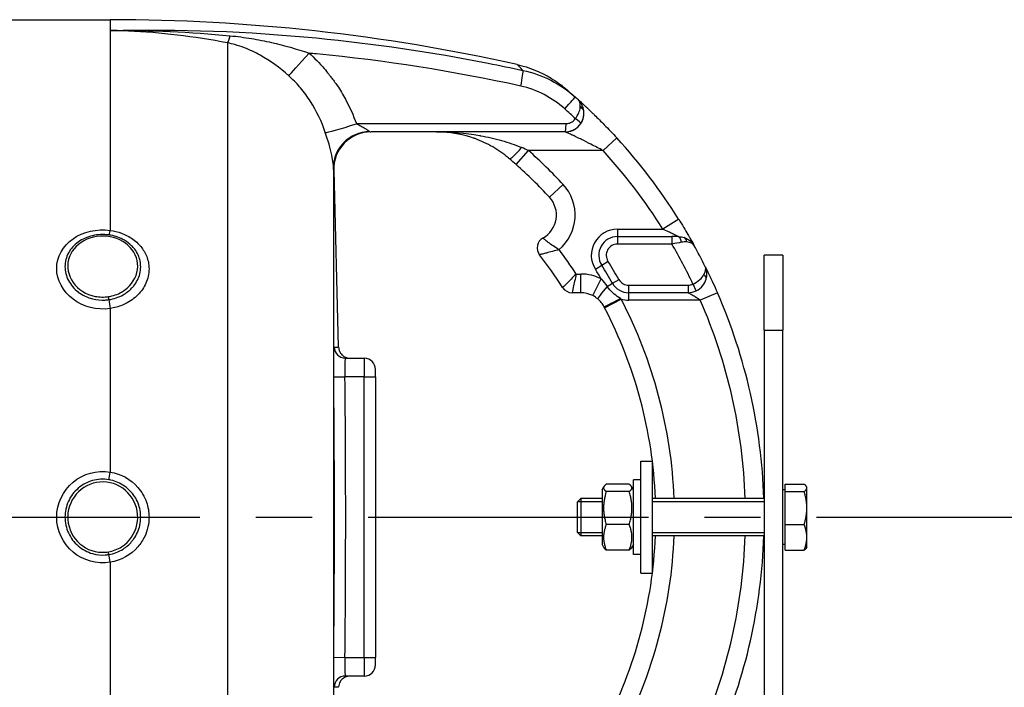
# Model space of a CAD drawing. Header units: millimetres. Extents: x -309 to 8091, y -6405 to -465.
# Tile 56 of 57: x 7308 to 7572, y -2633 to -2454. Entities that reach past the tile are written whole.
import ezdxf

# ---------------------------------------------------------------- set-up
doc = ezdxf.new("R2010")
doc.units = ezdxf.units.MM
doc.header["$LTSCALE"] = 20
doc.linetypes.add('MITTE', pattern=[2, 1.25, -0.25, 0.25, -0.25])
doc.layers.add('02-LINIE-035', color=2, linetype='CONTINUOUS')
doc.layers.add('05-ACHSE', color=1, linetype='MITTE')

msp = doc.modelspace()

# ---------------------------------------------------------------- linework, layer by layer
at = {"layer": '02-LINIE-035'}
for p, q in [((7090.22, -2454.19), (7332.3, -2454.19)), ((7332.3, -2454.19), (7332.3, -2457.06)), ((7332.3, -2457.06), (7332.3, -2510.52)), ((7363.72, -2460.4), (7363.72, -2713.98)), ((7454.05, -2484.19), (7402.1, -2484.19)), ((7454.06, -2484.19), (7454.05, -2484.19)), ((7467.86, -2485.81), (7464.17, -2489.19)), ((7440.92, -2492.93), (7444.23, -2489.19)), ((7464.17, -2489.19), (7444.23, -2489.19)), ((7392.06, -2493.73), (7392.06, -2680.65)), ((7392.1, -2494.45), (7392.19, -2494.45)), ((7393.42, -2541.65), (7392.19, -2494.4)), ((7449.85, -2501.68), (7453.52, -2498.29)), ((7484.41, -2507.54), (7480.17, -2510.19)), ((7468.03, -2510.19), (7468.03, -2512.19)), ((7468.03, -2510.19), (7480.17, -2510.19)), ((7468.03, -2512.19), (7468.03, -2514.19)), ((7468.03, -2512.19), (7482.59, -2512.19)), ((7482.59, -2512.19), (7482.59, -2514.19)), ((7484.29, -2512.19), (7482.59, -2512.19)), ((7482.59, -2514.19), (7468.03, -2514.19)), ((7512.3, -2517.19), (7507.3, -2517.19)), ((7507.3, -2537.19), (7507.3, -2517.19)), ((7512.3, -2517.19), (7512.3, -2537.19)), ((7462.12, -2520.93), (7463.81, -2519.86)), ((7463.81, -2519.86), (7465.5, -2518.8)), ((7456.98, -2522.19), (7458.23, -2522.19)), ((7458.23, -2527.19), (7458.23, -2522.19)), ((7461.42, -2527.96), (7463.7, -2523.51)), ((7466.7, -2524.67), (7468.44, -2523.68)), ((7465.27, -2525.49), (7466.7, -2524.67)), ((7471.04, -2527.19), (7471.04, -2525.19)), ((7471.04, -2525.19), (7486.92, -2525.19)), ((7486.92, -2525.19), (7486.92, -2527.19)), ((7489.11, -2526.69), (7488.24, -2524.89)), ((7458.23, -2527.19), (7455.89, -2527.19)), ((7464.57, -2531.2), (7469, -2528.89)), ((7486.92, -2527.19), (7471.04, -2527.19)), ((7471.04, -2529.19), (7471.04, -2527.19)), ((7494.78, -2527.19), (7490.2, -2529.19)), ((7332.3, -2531.42), (7332.3, -2575.13)), ((7490.2, -2529.19), (7471.04, -2529.19)), ((7507.3, -2537.19), (7512.3, -2537.19)), ((7507.3, -2537.19), (7507.3, -2805.19)), ((7512.3, -2805.19), (7512.3, -2537.19)), ((7395.21, -2544.69), (7400.3, -2544.69)), ((7400.3, -2544.69), (7400.3, -2549.69)), ((7392.11, -2549.72), (7395.11, -2549.69)), ((7400.3, -2549.69), (7395.11, -2549.69)), ((7400.3, -2624.69), (7400.3, -2549.69)), ((7400.3, -2549.69), (7403.3, -2549.69)), ((7403.3, -2549.69), (7403.3, -2547.69)), ((7403.3, -2549.69), (7403.3, -2624.69)), ((7474.3, -2602.19), (7474.3, -2572.19)), ((7474.3, -2572.19), (7477.3, -2572.19)), ((7477.3, -2572.19), (7477.3, -2602.19)), ((7463.9, -2579.89), (7464.42, -2579)), ((7471.19, -2578.39), (7465.02, -2578.39)), ((7472.3, -2579.89), (7471.79, -2579)), ((7472.3, -2597.19), (7472.3, -2577.19)), ((7474.3, -2577.19), (7472.3, -2577.19)), ((7512.9, -2580.36), (7512.9, -2578.39)), ((7512.9, -2578.39), (7517.99, -2578.39)), ((7518.7, -2579.19), (7518.59, -2579)), ((7463.9, -2579.89), (7463.9, -2594.49)), ((7471.19, -2580.36), (7465.02, -2580.36)), ((7512.9, -2579.88), (7512.3, -2579.88)), ((7512.9, -2589.17), (7512.9, -2580.36)), ((7512.9, -2580.36), (7517.99, -2580.36)), ((7518.7, -2579.38), (7518.7, -2579.19)), ((7518.7, -2584.77), (7518.7, -2579.38)), ((7457.3, -2583.11), (7458.22, -2582.19)), ((7457.3, -2591.27), (7457.3, -2583.11)), ((7463.9, -2583.09), (7457.33, -2583.09)), ((7458.22, -2582.19), (7458.22, -2592.19)), ((7463.9, -2582.19), (7458.22, -2582.19)), ((7507.3, -2582.19), (7477.3, -2582.19)), ((7507.3, -2583.09), (7477.3, -2583.09)), ((7518.7, -2592.58), (7518.7, -2584.77)), ((7471.19, -2589.17), (7465.02, -2589.17)), ((7512.9, -2589.17), (7517.99, -2589.17)), ((7512.9, -2596), (7512.9, -2589.17)), ((7457.3, -2591.27), (7458.22, -2592.19)), ((7457.33, -2591.3), (7463.9, -2591.3)), ((7463.9, -2592.19), (7458.22, -2592.19)), ((7477.3, -2591.3), (7507.3, -2591.3)), ((7507.3, -2592.19), (7477.3, -2592.19)), ((7463.9, -2594.49), (7464.42, -2595.38)), ((7472.3, -2594.49), (7471.79, -2595.38)), ((7512.9, -2594.51), (7512.3, -2594.51)), ((7518.7, -2595.19), (7518.7, -2592.58)), ((7471.19, -2596), (7465.02, -2596)), ((7474.3, -2597.19), (7472.3, -2597.19)), ((7512.9, -2596), (7517.99, -2596)), ((7518.7, -2595.19), (7518.59, -2595.38)), ((7332.3, -2599.26), (7332.3, -2642.97)), ((7474.3, -2602.19), (7477.3, -2602.19)), ((7392.11, -2624.66), (7395.11, -2624.69)), ((7395.11, -2624.69), (7400.3, -2624.69)), ((7400.3, -2624.69), (7400.3, -2629.69)), ((7400.3, -2624.69), (7403.3, -2624.69)), ((7403.3, -2626.69), (7403.3, -2624.69)), ((7400.3, -2629.69), (7395.21, -2629.69))]:
    msp.add_line(p, q, dxfattribs=at)
for centre, radius, start, end in [((7332.3, -2954.19), 500, 77.4174, 90), ((7454.06, -2479.19), 5, 270, 0.9252), ((7357.3, -2587.19), 150, 32.0754, 42.5211), ((7357.3, -2587.19), 131, 42.7389, 48.4253), ((7357.3, -2587.19), 145, 32.0754, 42.5211), ((7357.3, -2587.19), 126, 42.7389, 48.4253), ((7444.7, -2506.43), 12, 309.8488, 42.7389), ((7444.7, -2506.43), 7, 298.8325, 42.7389), ((7468.03, -2517.19), 7, 90, 212.2999), ((7449.53, -2515.19), 3, 118.8325, 217.9799), ((7468.03, -2517.19), 5, 90, 212.2999), ((7357.3, -2587.19), 119, 33.108, 36.9587), ((7468.03, -2517.19), 3, 90, 212.2999), ((7357.3, -2587.19), 145, 25.4477, 30.2284), ((7357.3, -2587.19), 150, 28.9988, 28.9991), ((7357.3, -2587.19), 150, 26.5042, 28.9981), ((7357.3, -2587.19), 114, 32.579, 37.9799), ((7357.3, -2587.19), 124, 30.9015, 32.2999), ((7357.3, -2587.19), 126, 29.7478, 32.2999), ((7357.3, -2587.19), 128, 29.7478, 32.2999), ((7458.23, -2534.19), 12, 62.894, 90), ((7471.04, -2522.19), 3, 209.7478, 270), ((7455.89, -2524.19), 3, 212.579, 270), ((7471.04, -2522.19), 5, 209.7478, 270), ((7486.92, -2522.19), 3, 270, 296.0404), ((7458.23, -2534.19), 7, 62.894, 90), ((7357.3, -2587.19), 126, 2.2742, 27.5629), ((7471.04, -2522.19), 7, 253.0813, 270), ((7486.92, -2522.19), 5, 270, 296.0404), ((7357.3, -2587.19), 150, 1.9102, 23.5782), ((7357.3, -2587.19), 121, 2.3683, 27.5629), ((7357.3, -2587.19), 145, 1.9761, 23.5782), ((7400.3, -2547.69), 3, 0, 90), ((3742.22, -2587.19), 3653.09, 359.41183, 0.58817), ((7357.3, -2587.19), 121, 332.4371, 357.6317), ((7357.3, -2587.19), 126, 332.4371, 357.7258), ((7357.3, -2587.19), 145, 336.4218, 358.0239), ((7357.3, -2587.19), 150, 336.4218, 358.0898), ((7400.3, -2626.69), 3, 270, 0)]:
    msp.add_arc(centre, radius, start, end, dxfattribs=at)
for centre, major_axis, ratio, start_param, end_param in [((7365.38, -2450.81), (-1.88, -9.82), 0.074371, 0.232232, 0.687786), ((7386.54, -2461.84), (-6.63, -7.48), 0.0082, 0.211435, 1.403277), ((7441.64, -2472.57), (1.06, 4.89), 0.076337, 4.85735, 6.145479), ((7453.4, -2478.61), (3.31, 3.74), 0.004968, 4.865162, 6.283185), ((7357.33, -2587.18), (72.6, -131.25), 0.999897, 1.904208, 1.911943), ((7355.42, -2588.18), (-67.28, 131.55), 0.999934, 5.054648, 5.080664), ((7453.57, -2479.9), (3.93, 4.22), 0.529098, 5.661266, 5.722081), ((7457.03, -2478.8), (1.98, 0.26), 0.601883, 0, 0.942653), ((7457, -2478.61), (1.96, 0.39), 0.620947, 0, 0.865115), ((7453.7, -2480.02), (3.91, 4.24), 0.861739, 5.660318, 5.721192), ((7456.54, -2480.86), (1.66, -1.12), 0.145795, 0.008816, 1.542827), ((7399.21, -2480.98), (-9.44, -3.3), 0.061815, 0.116703, 1.438231), ((7402.05, -2493.48), (-9.99, -0.46), 0.941438, 4.704327, 6.260479), ((7402.1, -2494.19), (0, 10), 0.999978, 0, 1.596108), ((7454.05, -2482.19), (0, -2), 0.105084, 0, 1.673623), ((7442.38, -2487.58), (-3.25, -3.8), 0.105656, 0, 1.44771), ((7436.35, -2490.45), (23.96, -9.36), 0.162972, 1.299884, 1.380622), ((7332.3, -2508.79), (-0.41, -2.97), 0.095262, 0.143818, 0.962868), ((7484.29, -2514.19), (0, 2), 0.438654, 4.95941, 6.283185), ((7485.26, -2514.36), (0.65, 1.89), 0.594665, 5.305484, 6.283185), ((7489.81, -2523), (1.93, -0.54), 0.594665, 0, 0.977701), ((7466.02, -2525.06), (-3.24, -3.8), 0.059752, 4.876871, 6.283185), ((7332.3, -2530.16), (-0.45, 2.97), 0.069306, 1.179092, 1.998312), ((7468.86, -2528.61), (-4.43, -2.32), 0.0215, 0, 1.548167), ((7463.28, -2531.88), (-6.15, 11.77), 0.109734, 4.712593, 4.73512), ((7395.21, -2541.69), (0, -3), 0.999741, 4.725331, 6.283185), ((3748.38, -2587.19), (0, 3645.44), 0.999584, 4.70211, 4.722668), ((7332.3, -2574.86), (-0.49, -2.96), 0.014989, 0.661983, 1.481203), ((7332.3, -2599.53), (0.49, -2.96), 0.014991, 1.660389, 2.47961), ((7395.21, -2632.69), (0, 3), 0.999741, 0, 1.557855)]:
    msp.add_ellipse(centre, major_axis=major_axis, ratio=ratio, start_param=start_param, end_param=end_param, dxfattribs=at)
for points, knots in [([(7332.3, -2457.06), (7350.71, -2456.63), (7369.19, -2457.32), (7387.51, -2459.08), (7402.91, -2460.57), (7418.23, -2462.82), (7433.46, -2465.81), (7436.56, -2466.42), (7439.66, -2467.07), (7442.75, -2467.74)], [0, 0, 0, 0, 0.497038, 0.497038, 0.497038, 0.91486, 0.91486, 0.91486, 1, 1, 1, 1]), ([(7363.72, -2460.4), (7359.23, -2459.55), (7354.72, -2458.85), (7350.19, -2458.31), (7345.86, -2457.8), (7341.52, -2457.44), (7337.17, -2457.23), (7335.55, -2457.15), (7333.93, -2457.1), (7332.3, -2457.06)], [0, 0, 0, 0, 0.4321887, 0.4321887, 0.4321887, 0.8458026, 0.8458026, 0.8458026, 1, 1, 1, 1]), ([(7380.07, -2469.17), (7377.69, -2467.02), (7375.17, -2465.2), (7372.44, -2463.69), (7371.08, -2462.94), (7369.67, -2462.27), (7368.21, -2461.71), (7367.38, -2461.39), (7366.53, -2461.1), (7365.65, -2460.86), (7365.02, -2460.69), (7364.38, -2460.53), (7363.72, -2460.4)], [0, 0, 0, 0, 0.5, 0.5, 0.5, 0.751514, 0.751514, 0.751514, 0.895882, 0.895882, 0.895882, 1, 1, 1, 1]), ([(7364.39, -2458.49), (7366.31, -2458.67), (7368.19, -2458.92), (7370.08, -2459.23), (7371.88, -2459.53), (7373.68, -2459.88), (7375.48, -2460.29), (7378.88, -2461.06), (7382.22, -2462.01), (7385.5, -2463.14)], [0, 0, 0, 0, 0.265918, 0.265918, 0.265918, 0.519268, 0.519268, 0.519268, 1, 1, 1, 1]), ([(7442.17, -2471.94), (7424.07, -2467.95), (7405.83, -2465.11), (7387.48, -2463.33), (7386.82, -2463.27), (7386.16, -2463.21), (7385.5, -2463.14)], [0, 0, 0, 0, 0.965203, 0.965203, 0.965203, 1, 1, 1, 1]), ([(7385.5, -2463.14), (7386.95, -2464.43), (7388.31, -2465.81), (7389.57, -2467.27), (7389.98, -2467.75), (7390.38, -2468.25), (7390.78, -2468.74), (7390.95, -2468.97), (7391.13, -2469.19), (7391.3, -2469.42)], [0, 0, 0, 0, 0.677989, 0.677989, 0.677989, 0.90028, 0.90028, 0.90028, 1, 1, 1, 1]), ([(7442.75, -2467.74), (7442.38, -2467.36), (7442.08, -2467.05), (7441.84, -2466.81), (7441.44, -2466.41), (7441.23, -2466.2), (7441.23, -2466.2), (7441.23, -2466.2), (7441.23, -2466.2), (7441.23, -2466.2), (7441.23, -2466.2), (7441.23, -2466.2), (7441.23, -2466.2)], [0.0000538, 0.0000538, 0.0000538, 0.0000538, 0.1862605, 0.1862605, 0.1862605, 0.4985428, 0.4985428, 0.4985428, 0.5, 0.5, 0.5, 0.50019, 0.50019, 0.50019, 0.50019]), ([(7441.23, -2466.2), (7444.39, -2466.91), (7447.48, -2468.15), (7450.94, -2470.25), (7451.62, -2470.7), (7452.61, -2471.42), (7452.94, -2471.67), (7453.38, -2472.02), (7453.5, -2472.11), (7453.67, -2472.25), (7453.71, -2472.28), (7453.79, -2472.35), (7453.82, -2472.37), (7453.86, -2472.41), (7453.87, -2472.41), (7453.89, -2472.42), (7453.89, -2472.43), (7453.9, -2472.44), (7453.91, -2472.44), (7453.92, -2472.46), (7453.93, -2472.46), (7453.97, -2472.49), (7453.96, -2472.49), (7453.97, -2472.5), (7453.97, -2472.5), (7453.97, -2472.5)], [0.000028, 0.000028, 0.000028, 0.000028, 0.972334, 0.972334, 1.216481, 1.216481, 1.339466, 1.339466, 1.385578, 1.385578, 1.402872, 1.402872, 1.415874, 1.415874, 1.418882, 1.418882, 1.421902, 1.421902, 1.424931, 1.424931, 1.431036, 1.431036, 1.479634, 1.479634, 1.481286, 1.481286, 1.481286, 1.481286]), ([(7389.86, -2484.32), (7388.88, -2481.42), (7387.57, -2478.66), (7385.91, -2476.08), (7385.5, -2475.44), (7385.07, -2474.81), (7384.62, -2474.2), (7384.17, -2473.59), (7383.7, -2473), (7383.22, -2472.42), (7383.14, -2472.33), (7383.06, -2472.24), (7382.99, -2472.15), (7382.08, -2471.11), (7381.11, -2470.11), (7380.07, -2469.17)], [0, 0, 0, 0, 0.504061, 0.504061, 0.504061, 0.628889, 0.628889, 0.628889, 0.753092, 0.753092, 0.753092, 0.772384, 0.772384, 0.772384, 1, 1, 1, 1]), ([(7391.3, -2469.42), (7391.33, -2469.45), (7391.35, -2469.49), (7391.38, -2469.52), (7391.96, -2470.27), (7392.52, -2471.04), (7393.05, -2471.83), (7393.84, -2473), (7394.57, -2474.2), (7395.24, -2475.43), (7396.38, -2477.53), (7397.36, -2479.72), (7398.17, -2481.99)], [0, 0, 0, 0, 0.009223, 0.009223, 0.009223, 0.207241, 0.207241, 0.207241, 0.5, 0.5, 0.5, 1, 1, 1, 1]), ([(7453.97, -2472.5), (7453.97, -2472.5), (7453.98, -2472.5), (7453.99, -2472.51), (7454.01, -2472.53), (7454.08, -2472.58), (7454.14, -2472.64), (7454.22, -2472.71)], [0.0306098, 0.0306098, 0.0306098, 0.0306098, 0.0625177, 0.0625177, 0.1652363, 0.1652363, 0.4062328, 0.4062328, 0.4062328, 0.4062328]), ([(7454.22, -2472.71), (7454.34, -2472.81), (7454.52, -2472.96), (7454.76, -2473.16), (7454.76, -2473.16), (7454.76, -2473.16), (7454.76, -2473.17)], [0.6245412, 0.6245412, 0.6245412, 0.6245412, 0.7510795, 0.7510795, 0.7510795, 0.7519292, 0.7519292, 0.7519292, 0.7519292]), ([(7458.96, -2478.23), (7458.88, -2477.83), (7458.76, -2477.44), (7458.61, -2477.1), (7458.47, -2476.77), (7458.29, -2476.47), (7458.1, -2476.21), (7458.01, -2476.1), (7457.93, -2475.99), (7457.83, -2475.89), (7457.79, -2475.84), (7457.75, -2475.8), (7457.7, -2475.75), (7457.68, -2475.73), (7457.66, -2475.71), (7457.64, -2475.69), (7457.63, -2475.68), (7457.62, -2475.67), (7457.61, -2475.66), (7457.6, -2475.66), (7457.6, -2475.65), (7457.59, -2475.65), (7457.59, -2475.65), (7457.59, -2475.64), (7457.59, -2475.64), (7457.58, -2475.64), (7457.58, -2475.64), (7457.58, -2475.64)], [0, 0, 0, 0, 0.372379, 0.372379, 0.372379, 0.720983, 0.720983, 0.720983, 0.867591, 0.867591, 0.867591, 0.935969, 0.935969, 0.935969, 0.968822, 0.968822, 0.968822, 0.98477, 0.98477, 0.98477, 0.992543, 0.992543, 0.992543, 0.995838, 0.995838, 0.995838, 1, 1, 1, 1]), ([(7458.09, -2477.43), (7458.1, -2477.12), (7458.09, -2476.84), (7458.05, -2476.59), (7457.97, -2476.17), (7457.81, -2475.85), (7457.58, -2475.64)], [0, 0, 0, 0, 0.3773337, 0.3773337, 0.3773337, 0.9999323, 0.9999323, 0.9999323, 0.9999323]), ([(7457.58, -2475.64), (7457.62, -2475.67), (7457.66, -2475.71), (7457.72, -2475.76), (7457.93, -2475.95), (7458.23, -2476.22), (7458.59, -2476.55), (7458.8, -2476.75), (7459.04, -2476.96), (7459.28, -2477.19), (7459.46, -2477.35), (7459.64, -2477.52), (7459.82, -2477.7), (7460.28, -2478.12), (7460.78, -2478.59), (7461.28, -2479.08), (7461.49, -2479.28), (7461.7, -2479.48), (7461.91, -2479.68), (7462.74, -2480.5), (7463.63, -2481.38), (7464.51, -2482.28), (7465.62, -2483.42), (7466.74, -2484.6), (7467.86, -2485.81)], [0, 0, 0, 0, 0.03379, 0.03379, 0.03379, 0.169557, 0.169557, 0.169557, 0.25, 0.25, 0.25, 0.306466, 0.306466, 0.306466, 0.444259, 0.444259, 0.444259, 0.5, 0.5, 0.5, 0.721826, 0.721826, 0.721826, 1, 1, 1, 1]), ([(7456.75, -2480.65), (7457.15, -2480.14), (7457.46, -2479.6), (7457.68, -2479.08), (7457.89, -2478.59), (7458.02, -2478.12), (7458.07, -2477.68)], [0, 0, 0, 0, 0.517979, 0.517979, 0.517979, 1, 1, 1, 1]), ([(7458.2, -2481.98), (7458.57, -2481.43), (7458.81, -2480.84), (7458.95, -2480.23), (7459.07, -2479.66), (7459.09, -2479.09), (7459.01, -2478.54)], [0, 0, 0, 0, 0.517352, 0.517352, 0.517352, 1, 1, 1, 1]), ([(7454.25, -2481.99), (7454.59, -2481.99), (7454.94, -2481.93), (7455.26, -2481.82), (7455.58, -2481.7), (7455.88, -2481.53), (7456.14, -2481.32), (7456.38, -2481.13), (7456.58, -2480.9), (7456.75, -2480.65)], [0, 0, 0, 0, 0.346227, 0.346227, 0.346227, 0.692595, 0.692595, 0.692595, 1, 1, 1, 1]), ([(7398.17, -2481.99), (7404.06, -2481.99), (7409.95, -2481.99), (7428.64, -2481.99), (7441.45, -2481.99), (7454.25, -2481.99)], [0, 0, 0, 0, 0.315066, 0.315066, 1, 1, 1, 1]), ([(7398.17, -2481.99), (7398.6, -2482.2), (7399.03, -2482.42), (7399.45, -2482.65), (7399.8, -2482.84), (7400.15, -2483.04), (7400.47, -2483.24), (7400.47, -2483.25), (7400.48, -2483.25), (7400.49, -2483.25), (7400.75, -2483.42), (7401, -2483.59), (7401.21, -2483.74), (7401.21, -2483.75), (7401.22, -2483.75), (7401.22, -2483.75), (7401.4, -2483.88), (7401.56, -2484), (7401.7, -2484.07)], [0, 0, 0, 0, 0.315553, 0.315553, 0.315553, 0.583864, 0.583864, 0.583864, 0.589444, 0.589444, 0.589444, 0.809999, 0.809999, 0.809999, 0.814148, 0.814148, 0.814148, 1, 1, 1, 1]), ([(7419.65, -2484.19), (7423.48, -2484.19), (7427.33, -2484.5), (7431.13, -2485.16), (7431.21, -2485.18), (7431.29, -2485.19), (7431.38, -2485.2), (7433.27, -2485.54), (7435.16, -2485.97), (7437.04, -2486.51), (7438.85, -2487.03), (7440.62, -2487.64), (7442.38, -2488.39)], [0, 0, 0, 0, 0.5, 0.5, 0.5, 0.510879, 0.510879, 0.510879, 0.760128, 0.760128, 0.760128, 1, 1, 1, 1]), ([(7429.53, -2485.87), (7426.83, -2484.93), (7424.12, -2484.4), (7420.8, -2484.21), (7420.22, -2484.19), (7419.65, -2484.19)], [0, 0, 0, 0, 0.967435, 0.967435, 1.166742, 1.166742, 1.166742, 1.166742]), ([(7464.17, -2489.19), (7463.09, -2488.6), (7462.02, -2488.04), (7460.94, -2487.49), (7460.09, -2487.05), (7459.23, -2486.62), (7458.4, -2486.22), (7458.2, -2486.12), (7458.01, -2486.03), (7457.82, -2485.94), (7457.34, -2485.71), (7456.86, -2485.48), (7456.41, -2485.27), (7456.17, -2485.16), (7455.93, -2485.05), (7455.7, -2484.94), (7455.53, -2484.86), (7455.37, -2484.79), (7455.21, -2484.72), (7454.98, -2484.61), (7454.77, -2484.52), (7454.59, -2484.43), (7454.51, -2484.4), (7454.44, -2484.36), (7454.37, -2484.33), (7454.18, -2484.25), (7454.06, -2484.19), (7454.06, -2484.19)], [0, 0, 0, 0, 0.279238, 0.279238, 0.279238, 0.5, 0.5, 0.5, 0.552002, 0.552002, 0.552002, 0.681286, 0.681286, 0.681286, 0.75, 0.75, 0.75, 0.800923, 0.800923, 0.800923, 0.875, 0.875, 0.875, 0.906681, 0.906681, 0.906681, 1, 1, 1, 1]), ([(7392.06, -2493.73), (7392.03, -2493.23), (7391.93, -2492.13), (7391.57, -2490.39), (7391.21, -2488.65), (7390.57, -2486.43), (7389.86, -2484.32)], [0, 0, 0, 0, 0.5, 0.5, 0.5, 1, 1, 1, 1]), ([(7429.92, -2486), (7429.84, -2485.98), (7429.77, -2485.95), (7429.7, -2485.93), (7429.67, -2485.92), (7429.64, -2485.9), (7429.61, -2485.89), (7429.58, -2485.88), (7429.56, -2485.88), (7429.53, -2485.87)], [0.4841756, 0.4841756, 0.4841756, 0.4841756, 0.49512044, 0.49512044, 0.49512044, 0.5, 0.5, 0.5, 0.50377446, 0.50377446, 0.50377446, 0.50377446]), ([(7438.87, -2491.16), (7437.53, -2490.04), (7436.11, -2489.06), (7433.12, -2487.32), (7431.52, -2486.59), (7429.92, -2486)], [0, 0, 0, 0, 0.529178, 0.529178, 1.103805, 1.103805, 1.103805, 1.103805]), ([(7484.41, -2507.54), (7485.31, -2508.97), (7486.17, -2510.41), (7486.9, -2511.67), (7487.06, -2511.94), (7487.21, -2512.2), (7487.36, -2512.45), (7487.84, -2513.3), (7488.23, -2513.98), (7488.45, -2514.39), (7488.47, -2514.42), (7488.48, -2514.44), (7488.5, -2514.47)], [0, 0, 0, 0, 0.5, 0.5, 0.5, 0.607782, 0.607782, 0.607782, 0.97431, 0.97431, 0.97431, 1, 1, 1, 1]), ([(7332.3, -2531.42), (7328.77, -2531.94), (7325.06, -2530.99), (7322.36, -2528.95), (7319.65, -2526.91), (7317.99, -2523.78), (7317.99, -2520.7), (7317.99, -2517.62), (7319.63, -2514.67), (7322.35, -2512.77), (7325.07, -2510.87), (7328.77, -2510.05), (7332.3, -2510.52)], [0, 0, 0, 0, 0.25, 0.25, 0.25, 0.5, 0.5, 0.5, 0.75, 0.75, 0.75, 1, 1, 1, 1]), ([(7332.3, -2510.52), (7333.34, -2510.66), (7334.35, -2510.91), (7335.3, -2511.26), (7336.39, -2511.66), (7337.41, -2512.2), (7338.32, -2512.85), (7338.82, -2513.2), (7339.29, -2513.59), (7339.72, -2514.01), (7340.46, -2514.74), (7341.07, -2515.55), (7341.55, -2516.42), (7342.07, -2517.38), (7342.43, -2518.41), (7342.59, -2519.47), (7342.66, -2519.92), (7342.69, -2520.38), (7342.69, -2520.83), (7342.7, -2522.14), (7342.4, -2523.45), (7341.85, -2524.67), (7341.34, -2525.79), (7340.62, -2526.84), (7339.72, -2527.75), (7338.77, -2528.72), (7337.62, -2529.53), (7336.35, -2530.15), (7335.34, -2530.65), (7334.25, -2531.03), (7333.12, -2531.27), (7332.85, -2531.32), (7332.58, -2531.37), (7332.3, -2531.42)], [0, 0, 0, 0, 0.0902582, 0.0902582, 0.0902582, 0.1936914, 0.1936914, 0.1936914, 0.25, 0.25, 0.25, 0.3473076, 0.3473076, 0.3473076, 0.4547331, 0.4547331, 0.4547331, 0.5, 0.5, 0.5, 0.6303366, 0.6303366, 0.6303366, 0.75, 0.75, 0.75, 0.8762367, 0.8762367, 0.8762367, 0.975991, 0.975991, 0.975991, 1, 1, 1, 1]), ([(7484.29, -2512.19), (7484.29, -2512.19), (7484.27, -2512.18), (7484.24, -2512.17), (7484.2, -2512.15), (7484.16, -2512.13), (7484.11, -2512.1), (7483.98, -2512.03), (7483.8, -2511.94), (7483.6, -2511.84), (7483.42, -2511.75), (7483.22, -2511.65), (7483.02, -2511.55), (7482.95, -2511.51), (7482.87, -2511.48), (7482.8, -2511.44), (7482.43, -2511.26), (7482.05, -2511.07), (7481.66, -2510.89), (7481.17, -2510.66), (7480.67, -2510.42), (7480.17, -2510.19)], [0, 0, 0, 0, 0.06181, 0.06181, 0.06181, 0.118241, 0.118241, 0.118241, 0.26387, 0.26387, 0.26387, 0.40093, 0.40093, 0.40093, 0.45041, 0.45041, 0.45041, 0.692235, 0.692235, 0.692235, 1, 1, 1, 1]), ([(7331.94, -2511.74), (7330.49, -2511.54), (7328.98, -2511.61), (7327.59, -2511.94), (7326.19, -2512.26), (7324.87, -2512.84), (7323.76, -2513.64), (7323.75, -2513.64), (7323.75, -2513.64), (7323.74, -2513.65), (7322.63, -2514.44), (7321.73, -2515.45), (7321.13, -2516.57), (7320.52, -2517.7), (7320.2, -2518.94), (7320.2, -2520.21), (7320.2, -2521.47), (7320.52, -2522.74), (7321.13, -2523.91), (7321.74, -2525.09), (7322.64, -2526.14), (7323.74, -2526.99), (7323.75, -2527), (7323.76, -2527), (7323.76, -2527.01), (7324.87, -2527.85), (7326.18, -2528.48), (7327.58, -2528.84), (7328.68, -2529.11), (7329.84, -2529.22), (7330.99, -2529.15), (7331.31, -2529.13), (7331.63, -2529.1), (7331.94, -2529.05)], [0, 0, 0, 0, 0.1248524, 0.1248524, 0.1248524, 0.25, 0.25, 0.25, 0.250524, 0.250524, 0.250524, 0.3753899, 0.3753899, 0.3753899, 0.499891, 0.499891, 0.499891, 0.6243466, 0.6243466, 0.6243466, 0.7492512, 0.7492512, 0.7492512, 0.75, 0.75, 0.75, 0.8748745, 0.8748745, 0.8748745, 0.972849, 0.972849, 0.972849, 1, 1, 1, 1]), ([(7332.32, -2512.24), (7329.89, -2511.79), (7327.3, -2512.19), (7325.25, -2513.3), (7323.19, -2514.41), (7321.68, -2516.25), (7321.16, -2518.3), (7320.64, -2520.36), (7321.08, -2522.62), (7322.41, -2524.47), (7323.74, -2526.33), (7325.88, -2527.68), (7328.29, -2528.16), (7329.45, -2528.39), (7330.65, -2528.42), (7331.82, -2528.24)], [0, 0, 0, 0, 0.125, 0.125, 0.125, 0.25, 0.25, 0.25, 0.375, 0.375, 0.375, 0.5, 0.5, 0.5, 0.5602271, 0.5602271, 0.5602271, 0.5602271]), ([(7331.82, -2528.24), (7333.07, -2528.06), (7334.29, -2527.64), (7335.37, -2527.02), (7337.45, -2525.81), (7338.93, -2523.88), (7339.45, -2521.79), (7339.97, -2519.7), (7339.51, -2517.46), (7338.2, -2515.7), (7336.88, -2513.95), (7334.74, -2512.69), (7332.32, -2512.24)], [0.5602271, 0.5602271, 0.5602271, 0.5602271, 0.625, 0.625, 0.625, 0.75, 0.75, 0.75, 0.875, 0.875, 0.875, 1, 1, 1, 1]), ([(7331.94, -2529.05), (7333.29, -2528.85), (7334.59, -2528.41), (7335.74, -2527.76), (7336.61, -2527.27), (7337.38, -2526.67), (7338.04, -2525.99), (7338.24, -2525.78), (7338.43, -2525.56), (7338.61, -2525.34), (7339.38, -2524.38), (7339.93, -2523.29), (7340.22, -2522.16), (7340.38, -2521.53), (7340.46, -2520.88), (7340.46, -2520.24), (7340.46, -2519.72), (7340.41, -2519.21), (7340.31, -2518.71), (7340.07, -2517.59), (7339.58, -2516.5), (7338.86, -2515.55), (7338.61, -2515.23), (7338.34, -2514.91), (7338.04, -2514.62), (7337.47, -2514.06), (7336.82, -2513.56), (7336.11, -2513.15), (7335.02, -2512.51), (7333.8, -2512.07), (7332.49, -2511.82), (7332.31, -2511.79), (7332.13, -2511.76), (7331.94, -2511.74)], [0, 0, 0, 0, 0.142587, 0.142587, 0.142587, 0.25, 0.25, 0.25, 0.282557, 0.282557, 0.282557, 0.422443, 0.422443, 0.422443, 0.5, 0.5, 0.5, 0.562018, 0.562018, 0.562018, 0.701955, 0.701955, 0.701955, 0.75, 0.75, 0.75, 0.841232, 0.841232, 0.841232, 0.98061, 0.98061, 0.98061, 1, 1, 1, 1]), ([(7452.39, -2515.65), (7451.85, -2515.34), (7451.33, -2515.02), (7450.83, -2514.7), (7450.33, -2514.37), (7449.89, -2514.05), (7449.5, -2513.76), (7449.43, -2513.71), (7449.37, -2513.66), (7449.3, -2513.61), (7448.97, -2513.34), (7448.7, -2513.12), (7448.49, -2512.94), (7448.36, -2512.82), (7448.26, -2512.73), (7448.19, -2512.67), (7448.12, -2512.6), (7448.08, -2512.57), (7448.08, -2512.57)], [0, 0, 0, 0, 0.228949, 0.228949, 0.228949, 0.460335, 0.460335, 0.460335, 0.5, 0.5, 0.5, 0.713444, 0.713444, 0.713444, 0.852914, 0.852914, 0.852914, 1, 1, 1, 1]), ([(7452.39, -2515.65), (7451.79, -2515.82), (7451.2, -2515.99), (7450.63, -2516.14), (7450.05, -2516.3), (7449.51, -2516.45), (7449.02, -2516.58), (7448.94, -2516.6), (7448.86, -2516.62), (7448.79, -2516.64), (7448.36, -2516.75), (7448, -2516.84), (7447.73, -2516.9), (7447.55, -2516.95), (7447.41, -2516.98), (7447.31, -2517), (7447.21, -2517.03), (7447.16, -2517.04), (7447.16, -2517.04)], [0, 0, 0, 0, 0.228755, 0.228755, 0.228755, 0.461737, 0.461737, 0.461737, 0.5, 0.5, 0.5, 0.715339, 0.715339, 0.715339, 0.854185, 0.854185, 0.854185, 1, 1, 1, 1]), ([(7491.74, -2523.54), (7492.03, -2522.48), (7491.99, -2521.45), (7491.7, -2520.62), (7491.65, -2520.49), (7491.6, -2520.37), (7491.54, -2520.25)], [0, 0, 0, 0, 0.8651986, 0.8651986, 0.8651986, 1, 1, 1, 1]), ([(7491.54, -2520.25), (7491.58, -2520.34), (7491.63, -2520.44), (7491.69, -2520.56), (7491.88, -2520.95), (7492.16, -2521.51), (7492.49, -2522.19), (7492.61, -2522.44), (7492.74, -2522.71), (7492.87, -2522.98), (7493.09, -2523.46), (7493.33, -2523.98), (7493.58, -2524.52), (7493.98, -2525.38), (7494.38, -2526.27), (7494.78, -2527.19)], [0, 0, 0, 0, 0.089157, 0.089157, 0.089157, 0.389381, 0.389381, 0.389381, 0.5, 0.5, 0.5, 0.693605, 0.693605, 0.693605, 1, 1, 1, 1]), ([(7456.98, -2522.19), (7456.06, -2523.13), (7455.12, -2524.07), (7453.77, -2525.41), (7453.37, -2525.81), (7453.37, -2525.81)], [0, 0, 0, 0, 0.5, 0.5, 1, 1, 1, 1]), ([(7456.98, -2522.19), (7456.7, -2523.48), (7456.42, -2524.78), (7456.02, -2526.64), (7455.89, -2527.19), (7455.89, -2527.19)], [0, 0, 0, 0, 0.5, 0.5, 1, 1, 1, 1]), ([(7488.24, -2524.89), (7488.92, -2524.56), (7489.55, -2524.13), (7490.05, -2523.68), (7490.52, -2523.25), (7490.89, -2522.8), (7491.15, -2522.35)], [0, 0, 0, 0, 0.518172, 0.518172, 0.518172, 1, 1, 1, 1]), ([(7489.11, -2526.69), (7489.8, -2526.35), (7490.39, -2525.86), (7490.84, -2525.29), (7491.26, -2524.76), (7491.56, -2524.16), (7491.74, -2523.54)], [0, 0, 0, 0, 0.517886, 0.517886, 0.517886, 1, 1, 1, 1]), ([(7468.81, -2528.76), (7468.25, -2528.39), (7467.67, -2528), (7467.17, -2527.58), (7467.12, -2527.54), (7467.07, -2527.5), (7467.03, -2527.46), (7466.97, -2527.41), (7466.92, -2527.36), (7466.86, -2527.31), (7466.26, -2526.77), (7465.73, -2526.16), (7465.27, -2525.49)], [0, 0, 0, 0, 0.415268, 0.415268, 0.415268, 0.453249, 0.453249, 0.453249, 0.5, 0.5, 0.5, 1, 1, 1, 1]), ([(7464.43, -2530.94), (7464.22, -2530.54), (7463.98, -2530.17), (7463.43, -2529.48), (7463.12, -2529.16), (7462.78, -2528.87)], [0, 0, 0, 0, 0.5, 0.5, 1, 1, 1, 1]), ([(7490.2, -2529.19), (7489.83, -2528.95), (7489.45, -2528.71), (7489.08, -2528.48), (7489.06, -2528.47), (7489.05, -2528.46), (7489.04, -2528.45), (7488.7, -2528.24), (7488.36, -2528.04), (7488.04, -2527.85), (7488.02, -2527.84), (7488, -2527.82), (7487.98, -2527.81), (7487.73, -2527.66), (7487.48, -2527.52), (7487.28, -2527.4), (7487.26, -2527.39), (7487.23, -2527.37), (7487.21, -2527.36), (7487.15, -2527.33), (7487.1, -2527.29), (7487.05, -2527.27), (7487, -2527.24), (7486.97, -2527.22), (7486.94, -2527.21), (7486.93, -2527.2), (7486.92, -2527.19), (7486.92, -2527.19)], [0, 0, 0, 0, 0.286378, 0.286378, 0.286378, 0.29564, 0.29564, 0.29564, 0.558868, 0.558868, 0.558868, 0.575182, 0.575182, 0.575182, 0.785601, 0.785601, 0.785601, 0.812499, 0.812499, 0.812499, 0.878989, 0.878989, 0.878989, 0.949513, 0.949513, 0.949513, 1, 1, 1, 1]), ([(7392.11, -2549.72), (7392.09, -2547.61), (7392.09, -2545.54), (7392.11, -2544.07), (7392.12, -2542.6), (7392.16, -2541.73), (7392.21, -2541.73)], [0, 0, 0, 0, 0.499928, 0.499928, 0.499928, 1, 1, 1, 1]), ([(7392.21, -2541.73), (7392.51, -2541.74), (7392.8, -2541.74), (7393.03, -2541.75), (7393.26, -2541.76), (7393.43, -2541.77), (7393.43, -2541.77), (7393.43, -2541.77), (7393.43, -2541.77), (7393.43, -2541.77)], [0, 0, 0, 0, 0.2500941, 0.2500941, 0.2500941, 0.5000002, 0.5000002, 0.5000002, 0.5000277, 0.5000277, 0.5000277, 0.5000277]), ([(7393.43, -2541.77), (7393.44, -2542.1), (7393.5, -2542.42), (7393.72, -2543.03), (7393.89, -2543.32), (7394.29, -2543.83), (7394.54, -2544.05), (7395.09, -2544.4), (7395.4, -2544.53), (7395.83, -2544.64), (7395.95, -2544.66), (7396.18, -2544.69), (7396.31, -2544.69), (7396.43, -2544.69)], [0, 0, 0, 0, 0.097168, 0.097168, 0.1946967, 0.1946967, 0.2922124, 0.2922124, 0.3897285, 0.3897285, 0.4254071, 0.4254071, 0.4616084, 0.4616084, 0.4616084, 0.4616084]), ([(7395.21, -2544.69), (7395.16, -2544.69), (7395.12, -2545.23), (7395.09, -2547.08), (7395.09, -2548.37), (7395.11, -2549.69)], [0, 0, 0, 0, 0.5, 0.5, 1, 1, 1, 1]), ([(7332.3, -2599.26), (7328.77, -2599.83), (7325.06, -2598.8), (7322.36, -2596.54), (7319.65, -2594.27), (7317.99, -2590.76), (7317.99, -2587.2), (7317.99, -2583.64), (7319.63, -2580.14), (7322.35, -2577.86), (7325.07, -2575.57), (7328.77, -2574.55), (7332.3, -2575.13)], [0, 0, 0, 0, 0.25, 0.25, 0.25, 0.5, 0.5, 0.5, 0.75, 0.75, 0.75, 1, 1, 1, 1]), ([(7332.3, -2575.13), (7335.17, -2575.6), (7337.81, -2577.06), (7339.72, -2579.25), (7340.72, -2580.41), (7341.49, -2581.74), (7342, -2583.17), (7342.45, -2584.46), (7342.69, -2585.81), (7342.69, -2587.19), (7342.7, -2588.97), (7342.28, -2590.74), (7341.53, -2592.34), (7341.05, -2593.35), (7340.45, -2594.29), (7339.72, -2595.13), (7337.84, -2597.29), (7335.17, -2598.78), (7332.3, -2599.26)], [0, 0, 0, 0, 0.25, 0.25, 0.25, 0.3818068, 0.3818068, 0.3818068, 0.5, 0.5, 0.5, 0.6535412, 0.6535412, 0.6535412, 0.75, 0.75, 0.75, 1, 1, 1, 1]), ([(7331.94, -2577.2), (7330.49, -2576.96), (7328.98, -2577.04), (7327.59, -2577.43), (7326.19, -2577.83), (7324.87, -2578.52), (7323.76, -2579.48), (7323.75, -2579.48), (7323.75, -2579.49), (7323.74, -2579.49), (7322.63, -2580.44), (7321.73, -2581.63), (7321.13, -2582.96), (7320.52, -2584.28), (7320.2, -2585.73), (7320.2, -2587.19), (7320.2, -2588.65), (7320.52, -2590.1), (7321.13, -2591.43), (7321.74, -2592.77), (7322.64, -2593.95), (7323.74, -2594.9), (7323.75, -2594.9), (7323.76, -2594.91), (7323.76, -2594.91), (7324.87, -2595.86), (7326.18, -2596.56), (7327.58, -2596.95), (7328.68, -2597.26), (7329.84, -2597.38), (7330.99, -2597.3), (7331.31, -2597.28), (7331.63, -2597.24), (7331.94, -2597.19)], [0, 0, 0, 0, 0.1248524, 0.1248524, 0.1248524, 0.25, 0.25, 0.25, 0.250524, 0.250524, 0.250524, 0.3753899, 0.3753899, 0.3753899, 0.499891, 0.499891, 0.499891, 0.6243466, 0.6243466, 0.6243466, 0.7492512, 0.7492512, 0.7492512, 0.75, 0.75, 0.75, 0.8748745, 0.8748745, 0.8748745, 0.972849, 0.972849, 0.972849, 1, 1, 1, 1]), ([(7332.32, -2578), (7329.89, -2577.47), (7327.3, -2577.95), (7325.25, -2579.27), (7323.19, -2580.6), (7321.68, -2582.78), (7321.16, -2585.18), (7320.64, -2587.57), (7321.08, -2590.16), (7322.41, -2592.26), (7323.74, -2594.35), (7325.88, -2595.85), (7328.29, -2596.39), (7329.45, -2596.64), (7330.65, -2596.67), (7331.82, -2596.47)], [0, 0, 0, 0, 0.125, 0.125, 0.125, 0.25, 0.25, 0.25, 0.375, 0.375, 0.375, 0.5, 0.5, 0.5, 0.5602271, 0.5602271, 0.5602271, 0.5602271]), ([(7331.82, -2596.47), (7333.07, -2596.27), (7334.29, -2595.81), (7335.37, -2595.11), (7337.45, -2593.77), (7338.93, -2591.59), (7339.45, -2589.2), (7339.97, -2586.81), (7339.51, -2584.2), (7338.2, -2582.13), (7336.88, -2580.06), (7334.74, -2578.54), (7332.32, -2578)], [0.5602271, 0.5602271, 0.5602271, 0.5602271, 0.625, 0.625, 0.625, 0.75, 0.75, 0.75, 0.875, 0.875, 0.875, 1, 1, 1, 1]), ([(7331.94, -2597.19), (7333.29, -2596.97), (7334.59, -2596.48), (7335.74, -2595.75), (7336.61, -2595.2), (7337.38, -2594.53), (7338.04, -2593.75), (7338.24, -2593.52), (7338.43, -2593.28), (7338.61, -2593.02), (7339.38, -2591.94), (7339.93, -2590.7), (7340.22, -2589.4), (7340.38, -2588.67), (7340.46, -2587.93), (7340.46, -2587.19), (7340.46, -2586.59), (7340.41, -2586), (7340.31, -2585.42), (7340.07, -2584.11), (7339.58, -2582.85), (7338.86, -2581.73), (7338.61, -2581.34), (7338.34, -2580.98), (7338.04, -2580.63), (7337.47, -2579.96), (7336.82, -2579.38), (7336.11, -2578.88), (7335.02, -2578.13), (7333.8, -2577.59), (7332.49, -2577.3), (7332.31, -2577.26), (7332.13, -2577.23), (7331.94, -2577.2)], [0, 0, 0, 0, 0.142587, 0.142587, 0.142587, 0.25, 0.25, 0.25, 0.282557, 0.282557, 0.282557, 0.422443, 0.422443, 0.422443, 0.5, 0.5, 0.5, 0.562018, 0.562018, 0.562018, 0.701955, 0.701955, 0.701955, 0.75, 0.75, 0.75, 0.841232, 0.841232, 0.841232, 0.98061, 0.98061, 0.98061, 1, 1, 1, 1]), ([(7392.21, -2632.65), (7392.16, -2632.66), (7392.12, -2631.79), (7392.11, -2630.31), (7392.09, -2628.84), (7392.09, -2626.77), (7392.11, -2624.66)], [0, 0, 0, 0, 0.5, 0.5, 0.5, 1, 1, 1, 1]), ([(7395.11, -2624.69), (7395.09, -2626.01), (7395.09, -2627.31), (7395.12, -2629.15), (7395.16, -2629.69), (7395.21, -2629.69)], [0, 0, 0, 0, 0.5, 0.5, 1, 1, 1, 1]), ([(7396.43, -2629.69), (7396.31, -2629.69), (7396.2, -2629.7), (7395.97, -2629.73), (7395.86, -2629.74), (7395.54, -2629.82), (7395.34, -2629.89), (7394.95, -2630.07), (7394.77, -2630.18), (7394.44, -2630.44), (7394.29, -2630.58), (7394.01, -2630.9), (7393.89, -2631.07), (7393.69, -2631.44), (7393.61, -2631.64), (7393.48, -2632.09), (7393.43, -2632.35), (7393.43, -2632.61)], [0, 0, 0, 0, 0.0341754, 0.0341754, 0.0679101, 0.0679101, 0.132426, 0.132426, 0.1952579, 0.1952579, 0.2580897, 0.2580897, 0.3209216, 0.3209216, 0.3837535, 0.3837535, 0.4625339, 0.4625339, 0.4625339, 0.4625339]), ([(7393.43, -2632.61), (7393.43, -2632.61), (7393.26, -2632.63), (7393.03, -2632.63), (7392.8, -2632.64), (7392.51, -2632.65), (7392.21, -2632.65)], [0.5000296, 0.5000296, 0.5000296, 0.5000296, 0.7499061, 0.7499061, 0.7499061, 1, 1, 1, 1])]:
    msp.add_open_spline(points, degree=3, knots=knots, dxfattribs=at)
for points in [[(7332.3, -2457.06), (7343.01, -2456.98), (7353.73, -2457.47), (7364.39, -2458.49)], [(7442.75, -2467.74), (7447.94, -2468.85), (7452.72, -2471.33), (7456.71, -2474.86)], [(7453.92, -2478.05), (7450.57, -2475.05), (7446.55, -2472.91), (7442.17, -2471.94)], [(7454.75, -2473.15), (7454.96, -2473.33), (7455.22, -2473.56), (7455.53, -2473.83)], [(7454.76, -2473.17), (7454.96, -2473.34), (7455.21, -2473.55), (7455.5, -2473.8)], [(7455.5, -2473.8), (7455.85, -2474.1), (7456.26, -2474.46), (7456.71, -2474.86)], [(7401.7, -2484.07), (7401.83, -2484.15), (7401.97, -2484.19), (7402.1, -2484.19)], [(7454.05, -2484.19), (7455.7, -2484.19), (7457.28, -2483.35), (7458.2, -2481.98)], [(7439.13, -2491.38), (7439.05, -2491.31), (7438.96, -2491.23), (7438.87, -2491.16)], [(7440.92, -2492.93), (7440.33, -2492.41), (7439.73, -2491.89), (7439.13, -2491.38)], [(7392.1, -2494.45), (7392.09, -2494.45), (7392.08, -2494.21), (7392.06, -2493.73)], [(7484.29, -2512.19), (7484.86, -2512.19), (7485.4, -2512.29), (7485.91, -2512.46)], [(7485.91, -2512.46), (7487.11, -2512.87), (7488.03, -2513.63), (7488.5, -2514.47)], [(7485.14, -2513.7), (7484.35, -2513.85), (7483.48, -2514.02), (7482.59, -2514.19)], [(7486.56, -2513.62), (7486.12, -2513.58), (7485.65, -2513.61), (7485.14, -2513.7)], [(7488.5, -2514.47), (7488.24, -2514.01), (7487.54, -2513.7), (7486.56, -2513.62)], [(7491.15, -2522.35), (7491.64, -2521.49), (7491.78, -2520.74), (7491.54, -2520.25)], [(7463.7, -2523.51), (7464.25, -2524.15), (7464.77, -2524.81), (7465.27, -2525.49)], [(7462.78, -2528.87), (7462.36, -2528.52), (7461.91, -2528.21), (7461.42, -2527.96)], [(7468.81, -2528.76), (7468.87, -2528.81), (7468.94, -2528.85), (7469, -2528.89)], [(7393.43, -2541.77), (7393.43, -2541.77), (7393.43, -2541.77), (7393.43, -2541.77)]]:
    msp.add_open_spline(points, degree=3, dxfattribs=at)
for points, weights in [([(7331.94, -2529.05), (7331.89, -2528.64), (7331.82, -2528.24)], [0.953693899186, 0.890501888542, 1.00004898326]), ([(7465.02, -2578.39), (7463.69, -2579.38), (7465.02, -2580.36)], [1, 1.15470053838, 1]), ([(7471.19, -2580.36), (7472.52, -2579.38), (7471.19, -2578.39)], [1, 1.15470053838, 1]), ([(7518.7, -2579.38), (7518.7, -2578.92), (7517.99, -2578.39)], [1, 1.0379548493, 1]), ([(7465.02, -2580.36), (7463.69, -2584.77), (7465.02, -2589.17)], [1, 1.15470053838, 1]), ([(7471.19, -2589.17), (7472.52, -2584.77), (7471.19, -2580.36)], [1, 1.15470053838, 1]), ([(7517.99, -2580.36), (7518.7, -2579.84), (7518.7, -2579.38)], [1, 1.0379548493, 1]), ([(7518.7, -2584.77), (7518.7, -2582.72), (7517.99, -2580.36)], [1, 1.0379548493, 1]), ([(7517.99, -2589.17), (7518.7, -2586.81), (7518.7, -2584.77)], [1, 1.0379548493, 1]), ([(7465.02, -2589.17), (7463.69, -2592.58), (7465.02, -2596)], [1, 1.15470053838, 1]), ([(7471.19, -2596), (7472.52, -2592.58), (7471.19, -2589.17)], [1, 1.15470053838, 1]), ([(7518.7, -2592.58), (7518.7, -2591), (7517.99, -2589.17)], [1, 1.0379548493, 1]), ([(7517.99, -2596), (7518.7, -2594.17), (7518.7, -2592.58)], [1, 1.0379548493, 1]), ([(7331.94, -2597.19), (7331.89, -2596.92), (7331.82, -2596.47)], [0.95369389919, 0.890501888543, 1.00004898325]), ([(7465.02, -2596), (7464.58, -2595.67), (7464.42, -2595.38)], [1, 1.04615014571, 1.06476533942]), ([(7471.79, -2595.38), (7471.62, -2595.67), (7471.19, -2596)], [1.06476533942, 1.04615014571, 1]), ([(7518.59, -2595.38), (7518.43, -2595.67), (7517.99, -2596)], [1.018131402, 1.02298433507, 1])]:
    msp.add_rational_spline(points, weights, degree=2, dxfattribs=at)
at = {"layer": '05-ACHSE', "ltscale": 3}
msp.add_line((6321.3, -2587.19), (7592.79, -2587.19), dxfattribs=at)

doc.saveas('drawing.dxf')
